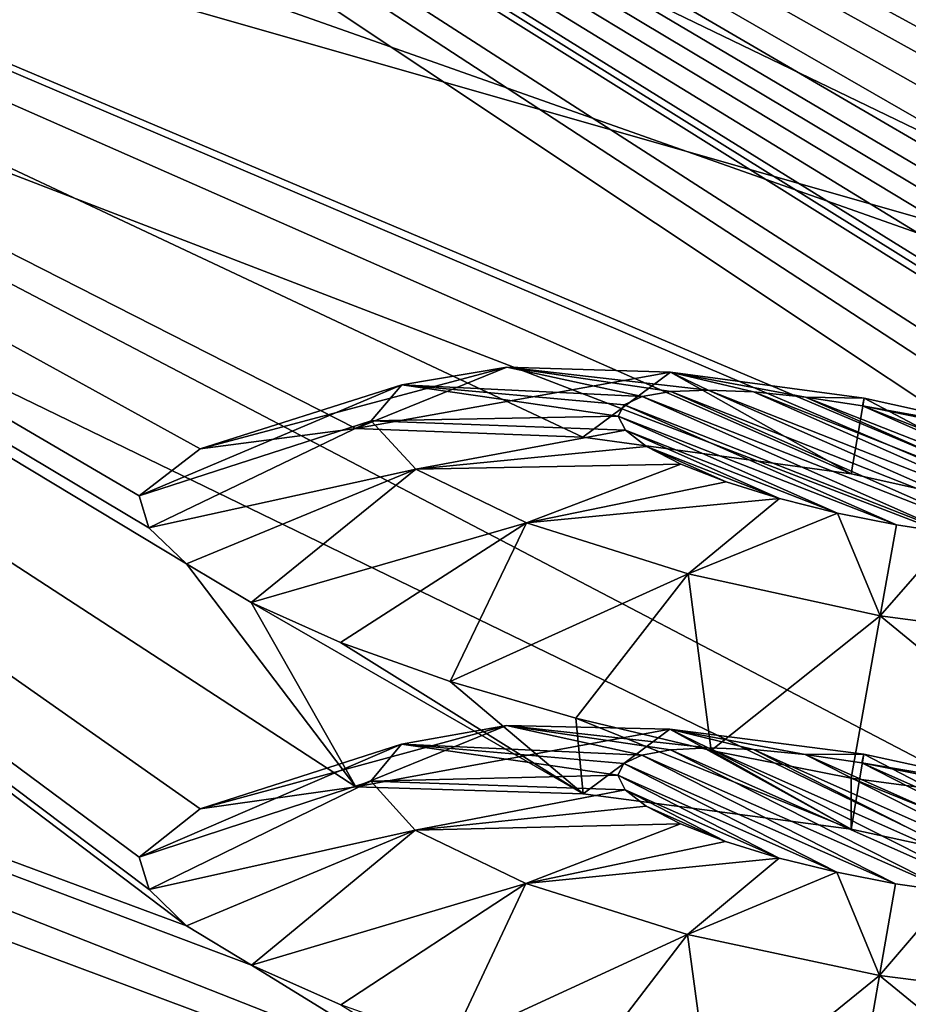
# Model space of a CAD drawing. Header units: millimetres. Extents: x -121 to 75, y -30 to 271.
# Tile 204 of 217: x 61.25 to 63.12, y 243.33 to 245.4. Entities that reach past the tile are written whole.
import ezdxf

# ---------------------------------------------------------------- set-up
doc = ezdxf.new("R2010")
doc.units = ezdxf.units.MM
doc.header["$LTSCALE"] = 65.185185
for name, color, linetype in [('397', 7, 'CONTINUOUS'), ('400', 7, 'CONTINUOUS'), ('499', 7, 'CONTINUOUS'), ('502', 7, 'CONTINUOUS'), ('503', 7, 'CONTINUOUS'), ('504', 7, 'CONTINUOUS'), ('505', 7, 'CONTINUOUS')]:
    doc.layers.add(name, color=color, linetype=linetype)

msp = doc.modelspace()

# ---------------------------------------------------------------- linework, layer by layer
at = {"layer": '397', "color": 251, "linetype": 'Continuous', "true_color": 0x4d4d4d}
for points in [[(56.6964, 248.8968, 58.5536), (73.4445, 242.7992, 72.9141), (56.7517, 250.3334, 51.0357), (56.6964, 248.8968, 58.5536)], [(73.4445, 242.7992, 72.9141), (73.4445, 244.2436, 65.3112), (56.7517, 250.3334, 51.0357), (73.4445, 242.7992, 72.9141)], [(73.4445, 244.2436, 65.3112), (73.4445, 245.6609, 57.3329), (56.7517, 250.3334, 51.0357), (73.4445, 244.2436, 65.3112)], [(56.6337, 247.249, -66.6292), (56.6964, 248.8968, -58.5536), (63.5702, 244.3162, -74.6126), (56.6337, 247.249, -66.6292)], [(56.6337, 247.249, 66.6292), (73.4445, 241.3103, 80.3527), (56.6964, 248.8968, 58.5536), (56.6337, 247.249, 66.6292)], [(63.25, 244.9353, -71.9375), (56.6964, 248.8968, -58.5536), (63.2819, 244.962, -71.7812), (63.25, 244.9353, -71.9375)], [(63.3138, 245.3759, -69.75), (56.6964, 248.8968, -58.5536), (63.2819, 245.414, -69.5936), (63.3138, 245.3759, -69.75)], [(63.3776, 245.3384, -69.8748), (56.6964, 248.8968, -58.5536), (63.3138, 245.3759, -69.75), (63.3776, 245.3384, -69.8748)], [(63.5702, 244.3162, -74.6126), (56.6964, 248.8968, -58.5536), (63.831, 244.2401, -74.7512), (63.5702, 244.3162, -74.6126)], [(56.6964, 248.8968, -58.5536), (63.4415, 245.3008, -70), (63.9521, 245.0001, -71), (56.6964, 248.8968, -58.5536)], [(63.4415, 245.3008, -70), (56.6964, 248.8968, -58.5536), (63.3776, 245.3384, -69.8748), (63.4415, 245.3008, -70)], [(63.831, 244.2401, -74.7512), (56.6964, 248.8968, -58.5536), (64.0614, 244.1587, -74.9401), (63.831, 244.2401, -74.7512)], [(63.5691, 245.0194, -71.25), (56.6964, 248.8968, -58.5536), (63.6968, 245.0216, -71.125), (63.5691, 245.0194, -71.25)], [(63.4415, 245.017, -71.375), (56.6964, 248.8968, -58.5536), (63.5691, 245.0194, -71.25), (63.4415, 245.017, -71.375)], [(63.6968, 245.0216, -71.125), (56.6964, 248.8968, -58.5536), (63.8245, 245.0109, -71.0625), (63.6968, 245.0216, -71.125)], [(63.3777, 245.0028, -71.5), (56.6964, 248.8968, -58.5536), (63.4415, 245.017, -71.375), (63.3777, 245.0028, -71.5)], [(63.8245, 245.0109, -71.0625), (56.6964, 248.8968, -58.5536), (63.9521, 245.0001, -71), (63.8245, 245.0109, -71.0625)], [(63.3138, 244.7541, -72.75), (56.6964, 248.8968, -58.5536), (63.2819, 244.7926, -72.5936), (63.3138, 244.7541, -72.75)], [(56.6964, 248.8968, -58.5536), (63.3138, 244.9886, -71.625), (63.2819, 244.962, -71.7812), (56.6964, 248.8968, -58.5536)], [(63.3138, 244.9886, -71.625), (56.6964, 248.8968, -58.5536), (63.3777, 245.0028, -71.5), (63.3138, 244.9886, -71.625)], [(56.6964, 248.8968, -58.5536), (63.3138, 244.7541, -72.75), (64.0614, 244.1587, -74.9401), (56.6964, 248.8968, -58.5536)], [(63.2819, 244.7926, -72.5936), (56.6964, 248.8968, -58.5536), (63.25, 244.831, -72.4375), (63.2819, 244.7926, -72.5936)], [(63.25, 244.831, -72.4375), (56.6964, 248.8968, -58.5536), (63.25, 244.8833, -72.1872), (63.25, 244.831, -72.4375)], [(63.25, 244.8833, -72.1872), (56.6964, 248.8968, -58.5536), (63.25, 244.9353, -71.9375), (63.25, 244.8833, -72.1872)], [(73.4445, 241.3103, 80.3527), (73.4445, 242.7992, 72.9141), (56.6964, 248.8968, 58.5536), (73.4445, 241.3103, 80.3527)], [(56.5627, 245.3608, -75.3966), (56.6337, 247.249, -66.6292), (61.6004, 243.4903, -80.0396), (56.5627, 245.3608, -75.3966)], [(56.5627, 245.3608, 75.3966), (71.4646, 239.4875, 90.6511), (56.6337, 247.249, 66.6292), (56.5627, 245.3608, 75.3966)], [(63, 244.4424, -74.5), (56.6337, 247.249, -66.6292), (63.5702, 244.3162, -74.6126), (63, 244.4424, -74.5)], [(61.6291, 243.7371, -78.8913), (56.6337, 247.249, -66.6292), (61.957, 243.7833, -78.422), (61.6291, 243.7371, -78.8913)], [(61.957, 243.7833, -78.422), (56.6337, 247.249, -66.6292), (61.6, 244.2534, -76.5385), (61.957, 243.7833, -78.422)], [(61.5211, 244.3293, -76.2505), (56.6337, 247.249, -66.6292), (61.5006, 244.3964, -75.956), (61.5211, 244.3293, -76.2505)], [(61.9567, 244.5382, -74.9223), (56.6337, 247.249, -66.6292), (62.4351, 244.5198, -74.6104), (61.9567, 244.5382, -74.9223)], [(61.5006, 244.3964, -75.956), (56.6337, 247.249, -66.6292), (61.629, 244.4954, -75.3914), (61.5006, 244.3964, -75.956)], [(61.629, 244.4954, -75.3914), (56.6337, 247.249, -66.6292), (61.9567, 244.5382, -74.9223), (61.629, 244.4954, -75.3914)], [(56.6337, 247.249, -66.6292), (63, 244.4424, -74.5), (62.4351, 244.5198, -74.6104), (56.6337, 247.249, -66.6292)], [(61.6, 244.2534, -76.5385), (56.6337, 247.249, -66.6292), (61.5211, 244.3293, -76.2505), (61.6, 244.2534, -76.5385)], [(61.5212, 243.567, -79.7513), (56.6337, 247.249, -66.6292), (61.5006, 243.6352, -79.4564), (61.5212, 243.567, -79.7513)], [(61.5006, 243.6352, -79.4564), (56.6337, 247.249, -66.6292), (61.6291, 243.7371, -78.8913), (61.5006, 243.6352, -79.4564)], [(61.6004, 243.4903, -80.0396), (56.6337, 247.249, -66.6292), (61.5212, 243.567, -79.7513), (61.6004, 243.4903, -80.0396)], [(72.9396, 240.304, 85.6367), (73.4445, 241.3103, 80.3527), (56.6337, 247.249, 66.6292), (72.9396, 240.304, 85.6367)], [(71.4646, 239.4875, 90.6511), (72.9396, 240.304, 85.6367), (56.6337, 247.249, 66.6292), (71.4646, 239.4875, 90.6511)], [(56.4821, 243.1949, 85.0119), (69.1003, 238.8702, 95.2305), (56.5627, 245.3608, 75.3966), (56.4821, 243.1949, 85.0119)], [(56.5627, 245.3608, -75.3966), (65.9468, 238.4568, -99.2359), (56.4821, 243.1949, -85.0119), (56.5627, 245.3608, -75.3966)], [(61.7369, 243.408, -80.3091), (56.5627, 245.3608, -75.3966), (61.6004, 243.4903, -80.0396), (61.7369, 243.408, -80.3091)], [(69.1003, 238.8702, 95.2305), (71.4646, 239.4875, 90.6511), (56.5627, 245.3608, 75.3966), (69.1003, 238.8702, 95.2305)], [(69.1003, 238.8702, -95.2305), (56.5627, 245.3608, -75.3966), (61.7369, 243.408, -80.3091), (69.1003, 238.8702, -95.2305)], [(69.1003, 238.8702, -95.2305), (65.9468, 238.4568, -99.2359), (56.5627, 245.3608, -75.3966), (69.1003, 238.8702, -95.2305)], [(61.7362, 244.1715, -76.808), (61.957, 243.7833, -78.422), (61.6, 244.2534, -76.5385), (61.7362, 244.1715, -76.808)], [(61.9242, 244.0875, -77.0453), (62.4354, 243.7684, -78.1103), (61.7362, 244.1715, -76.808), (61.9242, 244.0875, -77.0453)], [(62.4354, 243.7684, -78.1103), (61.957, 243.7833, -78.422), (61.7362, 244.1715, -76.808), (62.4354, 243.7684, -78.1103)], [(62.1556, 244.0053, -77.2397), (62.4354, 243.7684, -78.1103), (61.9242, 244.0875, -77.0453), (62.1556, 244.0053, -77.2397)], [(62.4199, 243.9283, -77.3833), (62.4354, 243.7684, -78.1103), (62.1556, 244.0053, -77.2397), (62.4199, 243.9283, -77.3833)], [(62.7054, 243.8596, -77.4708), (63, 243.6942, -78), (62.4199, 243.9283, -77.3833), (62.7054, 243.8596, -77.4708)], [(63, 243.6942, -78), (62.4354, 243.7684, -78.1103), (62.4199, 243.9283, -77.3833), (63, 243.6942, -78)], [(63, 243.8019, -77.5), (63, 243.6942, -78), (62.7054, 243.8596, -77.4708), (63, 243.8019, -77.5)], [(63.5698, 243.726, -77.3876), (63.5701, 243.5703, -78.1125), (63, 243.8019, -77.5), (63.5698, 243.726, -77.3876)], [(63.5701, 243.5703, -78.1125), (63, 243.6942, -78), (63, 243.8019, -77.5), (63.5701, 243.5703, -78.1125)], [(61.925, 243.3241, -80.5462), (69.1003, 238.8702, -95.2305), (61.7369, 243.408, -80.3091), (61.925, 243.3241, -80.5462)]]:
    msp.add_3dface(points, dxfattribs=at)
at = {"layer": '400', "color": 251, "linetype": 'Continuous', "true_color": 0x4d4d4d}
for points in [[(56.7518, 249.5218, 43.9284), (56.7924, 250.5964, 37.2018), (71.5808, 245.338, 49.1898), (56.7518, 249.5218, 43.9284)], [(56.7924, 250.5964, -37.2018), (56.7518, 249.5218, -43.9284), (71.5808, 245.338, -49.19), (56.7924, 250.5964, -37.2018)], [(71.5808, 245.338, 49.1898), (56.7924, 250.5964, 37.2018), (71.5791, 246.4419, 41.765), (71.5808, 245.338, 49.1898)], [(71.5791, 246.4419, -41.7652), (56.7924, 250.5964, -37.2018), (71.5808, 245.338, -49.19), (71.5791, 246.4419, -41.7652)], [(56.705, 248.2741, 51.0003), (56.7518, 249.5218, 43.9284), (71.5827, 244.0363, 57.068), (56.705, 248.2741, 51.0003)], [(56.7518, 249.5218, -43.9284), (56.705, 248.2741, -51.0003), (71.5827, 244.0363, -57.0682), (56.7518, 249.5218, -43.9284)], [(71.5827, 244.0363, 57.068), (56.7518, 249.5218, 43.9284), (71.5808, 245.338, 49.1898), (71.5827, 244.0363, 57.068)], [(71.5808, 245.338, -49.19), (56.7518, 249.5218, -43.9284), (71.5827, 244.0363, -57.0682), (71.5808, 245.338, -49.19)], [(56.6517, 246.8372, 58.5172), (56.705, 248.2741, 51.0003), (71.5864, 241.0894, 72.9025), (56.6517, 246.8372, 58.5172)], [(56.705, 248.2741, -51.0003), (56.6517, 246.8372, -58.5172), (71.5846, 242.5699, -65.2118), (56.705, 248.2741, -51.0003)], [(71.5846, 242.5699, 65.2117), (56.705, 248.2741, 51.0003), (71.5827, 244.0363, 57.068), (71.5846, 242.5699, 65.2117)], [(71.5864, 241.0894, 72.9025), (56.705, 248.2741, 51.0003), (71.5846, 242.5699, 65.2117), (71.5864, 241.0894, 72.9025)], [(71.5827, 244.0363, -57.0682), (56.705, 248.2741, -51.0003), (71.5846, 242.5699, -65.2118), (71.5827, 244.0363, -57.0682)], [(56.5909, 245.189, 66.5927), (56.6517, 246.8372, 58.5172), (71.5879, 239.5866, 80.3195), (56.5909, 245.189, 66.5927)], [(56.6517, 246.8372, -58.5172), (56.5909, 245.189, -66.5927), (71.5879, 239.5866, -80.3195), (56.6517, 246.8372, -58.5172)], [(71.5879, 239.5866, 80.3195), (56.6517, 246.8372, 58.5172), (71.5864, 241.0894, 72.9025), (71.5879, 239.5866, 80.3195)], [(71.5864, 241.0894, -72.9024), (56.6517, 246.8372, -58.5172), (71.5879, 239.5866, -80.3195), (71.5864, 241.0894, -72.9024)], [(71.5846, 242.5699, -65.2118), (56.6517, 246.8372, -58.5172), (71.5864, 241.0894, -72.9024), (71.5846, 242.5699, -65.2118)], [(56.5217, 243.3, 75.361), (56.5909, 245.189, 66.5927), (69.7425, 237.8629, 89.9339), (56.5217, 243.3, 75.361)], [(56.5909, 245.189, -66.5927), (56.5217, 243.3, -75.361), (71.1176, 238.6353, -85.2543), (56.5909, 245.189, -66.5927)], [(71.1175, 238.6352, 85.2545), (56.5909, 245.189, 66.5927), (71.5879, 239.5866, 80.3195), (71.1175, 238.6352, 85.2545)], [(69.7425, 237.8629, 89.9339), (56.5909, 245.189, 66.5927), (71.1175, 238.6352, 85.2545), (69.7425, 237.8629, 89.9339)], [(71.5879, 239.5866, -80.3195), (56.5909, 245.189, -66.5927), (71.1176, 238.6353, -85.2543), (71.5879, 239.5866, -80.3195)]]:
    msp.add_3dface(points, dxfattribs=at)
at = {"layer": '499', "color": 251, "linetype": 'Continuous', "true_color": 0x4d4d4d}
for points in [[(62.56, 244.6058, -75.8064), (62.6199, 244.6161, -75.7087), (63.3213, 244.3062, -76.5785), (62.56, 244.6058, -75.8064)], [(62.6199, 244.6161, -75.7087), (62.6989, 244.6193, -75.6282), (63.4167, 244.3021, -76.5188), (62.6199, 244.6161, -75.7087)], [(63.3213, 244.3062, -76.5785), (62.6199, 244.6161, -75.7087), (63.4167, 244.3021, -76.5188), (63.3213, 244.3062, -76.5785)], [(63.4167, 244.3021, -76.5188), (62.6989, 244.6193, -75.6282), (63.4965, 244.305, -76.4392), (63.4167, 244.3021, -76.5188)], [(62.6989, 244.6193, -75.6282), (62.7945, 244.6154, -75.5673), (63.4965, 244.305, -76.4392), (62.6989, 244.6193, -75.6282)], [(63.4965, 244.305, -76.4392), (62.7945, 244.6154, -75.5673), (63.5576, 244.3149, -76.3419), (63.4965, 244.305, -76.4392)], [(62.7945, 244.6154, -75.5673), (62.9039, 244.6042, -75.5287), (63.5576, 244.3149, -76.3419), (62.7945, 244.6154, -75.5673)], [(62.5222, 244.5884, -75.9186), (62.56, 244.6058, -75.8064), (63.2131, 244.3173, -76.6162), (62.5222, 244.5884, -75.9186)], [(63.2131, 244.3173, -76.6162), (62.56, 244.6058, -75.8064), (63.3213, 244.3062, -76.5785), (63.2131, 244.3173, -76.6162)], [(63.5576, 244.3149, -76.3419), (62.9039, 244.6042, -75.5287), (63.5967, 244.3318, -76.2297), (63.5576, 244.3149, -76.3419)], [(62.9039, 244.6042, -75.5287), (63.0237, 244.5858, -75.5151), (63.5967, 244.3318, -76.2297), (62.9039, 244.6042, -75.5287)], [(62.5096, 244.5643, -76.0414), (62.5222, 244.5884, -75.9186), (63.0952, 244.3352, -76.6294), (62.5096, 244.5643, -76.0414)], [(63.0952, 244.3352, -76.6294), (62.5222, 244.5884, -75.9186), (63.2131, 244.3173, -76.6162), (63.0952, 244.3352, -76.6294)], [(63.5967, 244.3318, -76.2297), (63.0237, 244.5858, -75.5151), (63.6104, 244.3556, -76.1065), (63.5967, 244.3318, -76.2297)], [(63.6104, 244.3556, -76.1065), (63.0237, 244.5858, -75.5151), (63.1473, 244.5609, -75.5291), (63.6104, 244.3556, -76.1065)], [(62.5249, 244.5344, -76.1685), (62.5096, 244.5643, -76.0414), (62.9714, 244.3601, -76.6154), (62.5249, 244.5344, -76.1685)], [(62.9714, 244.3601, -76.6154), (62.5096, 244.5643, -76.0414), (63.0952, 244.3352, -76.6294), (62.9714, 244.3601, -76.6154)], [(62.5692, 244.5, -76.2929), (62.5249, 244.5344, -76.1685), (62.8492, 244.3907, -76.5726), (62.5692, 244.5, -76.2929)], [(62.8492, 244.3907, -76.5726), (62.5249, 244.5344, -76.1685), (62.9714, 244.3601, -76.6154), (62.8492, 244.3907, -76.5726)], [(62.7366, 244.4257, -76.5019), (62.5692, 244.5, -76.2929), (62.8492, 244.3907, -76.5726), (62.7366, 244.4257, -76.5019)], [(62.641, 244.4629, -76.4066), (62.5692, 244.5, -76.2929), (62.7366, 244.4257, -76.5019), (62.641, 244.4629, -76.4066)], [(62.6194, 243.8613, -79.2092), (62.6985, 243.8652, -79.1285), (63.3186, 243.5514, -80.0808), (62.6194, 243.8613, -79.2092)], [(63.3186, 243.5514, -80.0808), (62.6985, 243.8652, -79.1285), (63.4139, 243.548, -80.0211), (63.3186, 243.5514, -80.0808)], [(62.6985, 243.8652, -79.1285), (62.794, 243.862, -79.0677), (63.4139, 243.548, -80.0211), (62.6985, 243.8652, -79.1285)], [(62.5214, 243.8323, -79.4198), (62.5594, 243.8503, -79.3071), (63.0933, 243.5791, -80.1314), (62.5214, 243.8323, -79.4198)], [(62.5594, 243.8503, -79.3071), (62.6194, 243.8613, -79.2092), (63.2106, 243.5618, -80.1183), (62.5594, 243.8503, -79.3071)], [(63.0933, 243.5791, -80.1314), (62.5594, 243.8503, -79.3071), (63.2106, 243.5618, -80.1183), (63.0933, 243.5791, -80.1314)], [(63.2106, 243.5618, -80.1183), (62.6194, 243.8613, -79.2092), (63.3186, 243.5514, -80.0808), (63.2106, 243.5618, -80.1183)], [(63.4139, 243.548, -80.0211), (62.794, 243.862, -79.0677), (63.4938, 243.5515, -79.9414), (63.4139, 243.548, -80.0211)], [(62.794, 243.862, -79.0677), (62.9031, 243.8515, -79.0291), (63.4938, 243.5515, -79.9414), (62.794, 243.862, -79.0677)], [(63.4938, 243.5515, -79.9414), (62.9031, 243.8515, -79.0291), (63.555, 243.5621, -79.8439), (63.4938, 243.5515, -79.9414)], [(62.9031, 243.8515, -79.0291), (63.0224, 243.8338, -79.0156), (63.555, 243.5621, -79.8439), (62.9031, 243.8515, -79.0291)], [(62.5087, 243.8076, -79.5431), (62.5214, 243.8323, -79.4198), (62.9699, 243.6033, -80.1175), (62.5087, 243.8076, -79.5431)], [(62.9699, 243.6033, -80.1175), (62.5214, 243.8323, -79.4198), (63.0933, 243.5791, -80.1314), (62.9699, 243.6033, -80.1175)], [(63.5943, 243.5798, -79.7312), (63.0224, 243.8338, -79.0156), (63.1455, 243.8095, -79.0295), (63.5943, 243.5798, -79.7312)], [(63.555, 243.5621, -79.8439), (63.0224, 243.8338, -79.0156), (63.5943, 243.5798, -79.7312), (63.555, 243.5621, -79.8439)], [(62.8482, 243.6334, -80.0749), (62.5087, 243.8076, -79.5431), (62.9699, 243.6033, -80.1175), (62.8482, 243.6334, -80.0749)], [(62.5241, 243.7771, -79.6706), (62.5087, 243.8076, -79.5431), (62.8482, 243.6334, -80.0749), (62.5241, 243.7771, -79.6706)], [(62.7357, 243.6681, -80.0042), (62.5241, 243.7771, -79.6706), (62.8482, 243.6334, -80.0749), (62.7357, 243.6681, -80.0042)], [(62.5684, 243.7423, -79.7952), (62.5241, 243.7771, -79.6706), (62.7357, 243.6681, -80.0042), (62.5684, 243.7423, -79.7952)], [(62.6403, 243.7052, -79.9091), (62.5684, 243.7423, -79.7952), (62.7357, 243.6681, -80.0042), (62.6403, 243.7052, -79.9091)]]:
    msp.add_3dface(points, dxfattribs=at)
at = {"layer": '502', "color": 251, "linetype": 'Continuous', "true_color": 0x4d4d4d}
for points in [[(63, 243.6942, -78), (63.5701, 243.5703, -78.1125), (63.0265, 243.8521, -78.4948), (63, 243.6942, -78)], [(63.0224, 243.8338, -79.0156), (63.0265, 243.8521, -78.4948), (63.4305, 243.7646, -78.5751), (63.0224, 243.8338, -79.0156)], [(63.0265, 243.8521, -78.4948), (63.5701, 243.5703, -78.1125), (63.4305, 243.7646, -78.5751), (63.0265, 243.8521, -78.4948)], [(63.1455, 243.8095, -79.0295), (63.0224, 243.8338, -79.0156), (63.4305, 243.7646, -78.5751), (63.1455, 243.8095, -79.0295)], [(63.0933, 243.5791, -80.1314), (63.2106, 243.5618, -80.1183), (63.0595, 243.3857, -80.6142), (63.0933, 243.5791, -80.1314)], [(63.2106, 243.5618, -80.1183), (63.4678, 243.3338, -80.5314), (63.0595, 243.3857, -80.6142), (63.2106, 243.5618, -80.1183)], [(63.5693, 242.9694, -80.8878), (63, 243.0421, -81), (63.0595, 243.3857, -80.6142), (63.5693, 242.9694, -80.8878)], [(63.4678, 243.3338, -80.5314), (63.5693, 242.9694, -80.8878), (63.0595, 243.3857, -80.6142), (63.4678, 243.3338, -80.5314)]]:
    msp.add_3dface(points, dxfattribs=at)
at = {"layer": '503', "color": 251, "linetype": 'Continuous', "true_color": 0x4d4d4d}
for points in [[(61.6291, 243.7371, -78.8913), (61.957, 243.7833, -78.422), (62.274, 243.9123, -78.8159), (61.6291, 243.7371, -78.8913)], [(62.0532, 243.873, -79.1704), (61.6291, 243.7371, -78.8913), (62.274, 243.9123, -78.8159), (62.0532, 243.873, -79.1704)], [(62.274, 243.9123, -78.8159), (61.957, 243.7833, -78.422), (62.6183, 243.9048, -78.5774), (62.274, 243.9123, -78.8159)], [(62.5594, 243.8503, -79.3071), (62.0532, 243.873, -79.1704), (62.274, 243.9123, -78.8159), (62.5594, 243.8503, -79.3071)], [(62.6194, 243.8613, -79.2092), (62.5594, 243.8503, -79.3071), (62.274, 243.9123, -78.8159), (62.6194, 243.8613, -79.2092)], [(62.6985, 243.8652, -79.1285), (62.6194, 243.8613, -79.2092), (62.274, 243.9123, -78.8159), (62.6985, 243.8652, -79.1285)], [(62.6985, 243.8652, -79.1285), (62.274, 243.9123, -78.8159), (62.6183, 243.9048, -78.5774), (62.6985, 243.8652, -79.1285)], [(61.957, 243.7833, -78.422), (62.4354, 243.7684, -78.1103), (62.6183, 243.9048, -78.5774), (61.957, 243.7833, -78.422)], [(62.4354, 243.7684, -78.1103), (63, 243.6942, -78), (62.6183, 243.9048, -78.5774), (62.4354, 243.7684, -78.1103)], [(63, 243.6942, -78), (63.0265, 243.8521, -78.4948), (62.6183, 243.9048, -78.5774), (63, 243.6942, -78)], [(62.9031, 243.8515, -79.0291), (62.794, 243.862, -79.0677), (62.6183, 243.9048, -78.5774), (62.9031, 243.8515, -79.0291)], [(63.0265, 243.8521, -78.4948), (62.9031, 243.8515, -79.0291), (62.6183, 243.9048, -78.5774), (63.0265, 243.8521, -78.4948)], [(62.794, 243.862, -79.0677), (62.6985, 243.8652, -79.1285), (62.6183, 243.9048, -78.5774), (62.794, 243.862, -79.0677)], [(61.9883, 243.795, -79.5787), (61.5006, 243.6352, -79.4564), (62.0532, 243.873, -79.1704), (61.9883, 243.795, -79.5787)], [(61.5006, 243.6352, -79.4564), (61.6291, 243.7371, -78.8913), (62.0532, 243.873, -79.1704), (61.5006, 243.6352, -79.4564)], [(62.5087, 243.8076, -79.5431), (61.9883, 243.795, -79.5787), (62.0532, 243.873, -79.1704), (62.5087, 243.8076, -79.5431)], [(62.5214, 243.8323, -79.4198), (62.5087, 243.8076, -79.5431), (62.0532, 243.873, -79.1704), (62.5214, 243.8323, -79.4198)], [(62.5594, 243.8503, -79.3071), (62.5214, 243.8323, -79.4198), (62.0532, 243.873, -79.1704), (62.5594, 243.8503, -79.3071)], [(63.0224, 243.8338, -79.0156), (62.9031, 243.8515, -79.0291), (63.0265, 243.8521, -78.4948), (63.0224, 243.8338, -79.0156)], [(62.5087, 243.8076, -79.5431), (62.5241, 243.7771, -79.6706), (61.9883, 243.795, -79.5787), (62.5087, 243.8076, -79.5431)], [(61.5212, 243.567, -79.7513), (61.5006, 243.6352, -79.4564), (61.9883, 243.795, -79.5787), (61.5212, 243.567, -79.7513)], [(62.0817, 243.6921, -79.9767), (61.5212, 243.567, -79.7513), (61.9883, 243.795, -79.5787), (62.0817, 243.6921, -79.9767)], [(62.5241, 243.7771, -79.6706), (62.0817, 243.6921, -79.9767), (61.9883, 243.795, -79.5787), (62.5241, 243.7771, -79.6706)], [(62.5241, 243.7771, -79.6706), (62.5684, 243.7423, -79.7952), (62.0817, 243.6921, -79.9767), (62.5241, 243.7771, -79.6706)], [(62.5684, 243.7423, -79.7952), (62.6403, 243.7052, -79.9091), (62.0817, 243.6921, -79.9767), (62.5684, 243.7423, -79.7952)], [(62.6403, 243.7052, -79.9091), (62.3147, 243.5795, -80.3098), (62.0817, 243.6921, -79.9767), (62.6403, 243.7052, -79.9091)], [(62.6403, 243.7052, -79.9091), (62.7357, 243.6681, -80.0042), (62.3147, 243.5795, -80.3098), (62.6403, 243.7052, -79.9091)], [(61.6004, 243.4903, -80.0396), (61.5212, 243.567, -79.7513), (62.0817, 243.6921, -79.9767), (61.6004, 243.4903, -80.0396)], [(61.7369, 243.408, -80.3091), (61.6004, 243.4903, -80.0396), (62.0817, 243.6921, -79.9767), (61.7369, 243.408, -80.3091)], [(62.3147, 243.5795, -80.3098), (61.7369, 243.408, -80.3091), (62.0817, 243.6921, -79.9767), (62.3147, 243.5795, -80.3098)], [(62.7357, 243.6681, -80.0042), (62.8482, 243.6334, -80.0749), (62.3147, 243.5795, -80.3098), (62.7357, 243.6681, -80.0042)], [(62.8482, 243.6334, -80.0749), (62.6554, 243.4724, -80.5339), (62.3147, 243.5795, -80.3098), (62.8482, 243.6334, -80.0749)], [(62.8482, 243.6334, -80.0749), (62.9699, 243.6033, -80.1175), (62.6554, 243.4724, -80.5339), (62.8482, 243.6334, -80.0749)], [(62.9699, 243.6033, -80.1175), (63.0595, 243.3857, -80.6142), (62.6554, 243.4724, -80.5339), (62.9699, 243.6033, -80.1175)], [(62.9699, 243.6033, -80.1175), (63.0933, 243.5791, -80.1314), (63.0595, 243.3857, -80.6142), (62.9699, 243.6033, -80.1175)], [(61.925, 243.3241, -80.5462), (61.7369, 243.408, -80.3091), (62.3147, 243.5795, -80.3098), (61.925, 243.3241, -80.5462)], [(62.1564, 243.2422, -80.7403), (61.925, 243.3241, -80.5462), (62.3147, 243.5795, -80.3098), (62.1564, 243.2422, -80.7403)], [(62.6554, 243.4724, -80.5339), (62.1564, 243.2422, -80.7403), (62.3147, 243.5795, -80.3098), (62.6554, 243.4724, -80.5339)], [(62.4206, 243.1661, -80.8836), (62.1564, 243.2422, -80.7403), (62.6554, 243.4724, -80.5339), (62.4206, 243.1661, -80.8836)], [(62.7058, 243.0985, -80.9709), (62.4206, 243.1661, -80.8836), (62.6554, 243.4724, -80.5339), (62.7058, 243.0985, -80.9709)], [(63.0595, 243.3857, -80.6142), (62.7058, 243.0985, -80.9709), (62.6554, 243.4724, -80.5339), (63.0595, 243.3857, -80.6142)], [(63, 243.0421, -81), (62.7058, 243.0985, -80.9709), (63.0595, 243.3857, -80.6142), (63, 243.0421, -81)]]:
    msp.add_3dface(points, dxfattribs=at)
at = {"layer": '504', "color": 251, "linetype": 'Continuous', "true_color": 0x4d4d4d}
for points in [[(63, 244.4424, -74.5), (63.5702, 244.3162, -74.6126), (63.0276, 244.6021, -74.9942), (63, 244.4424, -74.5)], [(63.0237, 244.5858, -75.5151), (63.0276, 244.6021, -74.9942), (63.4313, 244.5131, -75.0743), (63.0237, 244.5858, -75.5151)], [(63.0276, 244.6021, -74.9942), (63.5702, 244.3162, -74.6126), (63.4313, 244.5131, -75.0743), (63.0276, 244.6021, -74.9942)], [(63.1473, 244.5609, -75.5291), (63.0237, 244.5858, -75.5151), (63.4313, 244.5131, -75.0743), (63.1473, 244.5609, -75.5291)], [(63.0952, 244.3352, -76.6294), (63.2131, 244.3173, -76.6162), (63.0609, 244.1438, -77.1129), (63.0952, 244.3352, -76.6294)], [(63.2131, 244.3173, -76.6162), (63.469, 244.0896, -77.0302), (63.0609, 244.1438, -77.1129), (63.2131, 244.3173, -76.6162)], [(63.5698, 243.726, -77.3876), (63, 243.8019, -77.5), (63.0609, 244.1438, -77.1129), (63.5698, 243.726, -77.3876)], [(63.469, 244.0896, -77.0302), (63.5698, 243.726, -77.3876), (63.0609, 244.1438, -77.1129), (63.469, 244.0896, -77.0302)]]:
    msp.add_3dface(points, dxfattribs=at)
at = {"layer": '505', "color": 251, "linetype": 'Continuous', "true_color": 0x4d4d4d}
for points in [[(61.629, 244.4954, -75.3914), (61.9567, 244.5382, -74.9223), (62.275, 244.6672, -75.3149), (61.629, 244.4954, -75.3914)], [(62.054, 244.6304, -75.6694), (61.629, 244.4954, -75.3914), (62.275, 244.6672, -75.3149), (62.054, 244.6304, -75.6694)], [(62.275, 244.6672, -75.3149), (61.9567, 244.5382, -74.9223), (62.6195, 244.6571, -75.0766), (62.275, 244.6672, -75.3149)], [(61.9567, 244.5382, -74.9223), (62.4351, 244.5198, -74.6104), (62.6195, 244.6571, -75.0766), (61.9567, 244.5382, -74.9223)], [(62.56, 244.6058, -75.8064), (62.054, 244.6304, -75.6694), (62.275, 244.6672, -75.3149), (62.56, 244.6058, -75.8064)], [(62.6989, 244.6193, -75.6282), (62.275, 244.6672, -75.3149), (62.6195, 244.6571, -75.0766), (62.6989, 244.6193, -75.6282)], [(62.6199, 244.6161, -75.7087), (62.56, 244.6058, -75.8064), (62.275, 244.6672, -75.3149), (62.6199, 244.6161, -75.7087)], [(62.6989, 244.6193, -75.6282), (62.6199, 244.6161, -75.7087), (62.275, 244.6672, -75.3149), (62.6989, 244.6193, -75.6282)], [(62.4351, 244.5198, -74.6104), (63, 244.4424, -74.5), (62.6195, 244.6571, -75.0766), (62.4351, 244.5198, -74.6104)], [(63, 244.4424, -74.5), (63.0276, 244.6021, -74.9942), (62.6195, 244.6571, -75.0766), (63, 244.4424, -74.5)], [(62.9039, 244.6042, -75.5287), (62.7945, 244.6154, -75.5673), (62.6195, 244.6571, -75.0766), (62.9039, 244.6042, -75.5287)], [(62.7945, 244.6154, -75.5673), (62.6989, 244.6193, -75.6282), (62.6195, 244.6571, -75.0766), (62.7945, 244.6154, -75.5673)], [(63.0276, 244.6021, -74.9942), (62.9039, 244.6042, -75.5287), (62.6195, 244.6571, -75.0766), (63.0276, 244.6021, -74.9942)], [(61.5006, 244.3964, -75.956), (61.629, 244.4954, -75.3914), (62.054, 244.6304, -75.6694), (61.5006, 244.3964, -75.956)], [(61.9892, 244.5542, -76.078), (61.5006, 244.3964, -75.956), (62.054, 244.6304, -75.6694), (61.9892, 244.5542, -76.078)], [(62.5096, 244.5643, -76.0414), (61.9892, 244.5542, -76.078), (62.054, 244.6304, -75.6694), (62.5096, 244.5643, -76.0414)], [(62.5222, 244.5884, -75.9186), (62.5096, 244.5643, -76.0414), (62.054, 244.6304, -75.6694), (62.5222, 244.5884, -75.9186)], [(62.56, 244.6058, -75.8064), (62.5222, 244.5884, -75.9186), (62.054, 244.6304, -75.6694), (62.56, 244.6058, -75.8064)], [(63.0237, 244.5858, -75.5151), (62.9039, 244.6042, -75.5287), (63.0276, 244.6021, -74.9942), (63.0237, 244.5858, -75.5151)], [(61.5211, 244.3293, -76.2505), (61.5006, 244.3964, -75.956), (61.9892, 244.5542, -76.078), (61.5211, 244.3293, -76.2505)], [(62.0829, 244.4522, -76.4761), (61.5211, 244.3293, -76.2505), (61.9892, 244.5542, -76.078), (62.0829, 244.4522, -76.4761)], [(62.5096, 244.5643, -76.0414), (62.5249, 244.5344, -76.1685), (61.9892, 244.5542, -76.078), (62.5096, 244.5643, -76.0414)], [(62.5249, 244.5344, -76.1685), (62.0829, 244.4522, -76.4761), (61.9892, 244.5542, -76.078), (62.5249, 244.5344, -76.1685)], [(62.5249, 244.5344, -76.1685), (62.5692, 244.5, -76.2929), (62.0829, 244.4522, -76.4761), (62.5249, 244.5344, -76.1685)], [(62.5692, 244.5, -76.2929), (62.641, 244.4629, -76.4066), (62.0829, 244.4522, -76.4761), (62.5692, 244.5, -76.2929)], [(61.6, 244.2534, -76.5385), (61.5211, 244.3293, -76.2505), (62.0829, 244.4522, -76.4761), (61.6, 244.2534, -76.5385)], [(61.7362, 244.1715, -76.808), (61.6, 244.2534, -76.5385), (62.0829, 244.4522, -76.4761), (61.7362, 244.1715, -76.808)], [(62.3162, 244.3398, -76.8091), (61.7362, 244.1715, -76.808), (62.0829, 244.4522, -76.4761), (62.3162, 244.3398, -76.8091)], [(62.641, 244.4629, -76.4066), (62.3162, 244.3398, -76.8091), (62.0829, 244.4522, -76.4761), (62.641, 244.4629, -76.4066)], [(62.641, 244.4629, -76.4066), (62.7366, 244.4257, -76.5019), (62.3162, 244.3398, -76.8091), (62.641, 244.4629, -76.4066)], [(62.7366, 244.4257, -76.5019), (62.8492, 244.3907, -76.5726), (62.3162, 244.3398, -76.8091), (62.7366, 244.4257, -76.5019)], [(62.8492, 244.3907, -76.5726), (62.657, 244.232, -77.0328), (62.3162, 244.3398, -76.8091), (62.8492, 244.3907, -76.5726)], [(62.8492, 244.3907, -76.5726), (62.9714, 244.3601, -76.6154), (62.657, 244.232, -77.0328), (62.8492, 244.3907, -76.5726)], [(62.9714, 244.3601, -76.6154), (63.0609, 244.1438, -77.1129), (62.657, 244.232, -77.0328), (62.9714, 244.3601, -76.6154)], [(62.9714, 244.3601, -76.6154), (63.0952, 244.3352, -76.6294), (63.0609, 244.1438, -77.1129), (62.9714, 244.3601, -76.6154)], [(61.9242, 244.0875, -77.0453), (61.7362, 244.1715, -76.808), (62.3162, 244.3398, -76.8091), (61.9242, 244.0875, -77.0453)], [(62.1556, 244.0053, -77.2397), (61.9242, 244.0875, -77.0453), (62.3162, 244.3398, -76.8091), (62.1556, 244.0053, -77.2397)], [(62.657, 244.232, -77.0328), (62.1556, 244.0053, -77.2397), (62.3162, 244.3398, -76.8091), (62.657, 244.232, -77.0328)], [(62.4199, 243.9283, -77.3833), (62.1556, 244.0053, -77.2397), (62.657, 244.232, -77.0328), (62.4199, 243.9283, -77.3833)], [(62.7054, 243.8596, -77.4708), (62.4199, 243.9283, -77.3833), (62.657, 244.232, -77.0328), (62.7054, 243.8596, -77.4708)], [(63.0609, 244.1438, -77.1129), (62.7054, 243.8596, -77.4708), (62.657, 244.232, -77.0328), (63.0609, 244.1438, -77.1129)], [(63, 243.8019, -77.5), (62.7054, 243.8596, -77.4708), (63.0609, 244.1438, -77.1129), (63, 243.8019, -77.5)]]:
    msp.add_3dface(points, dxfattribs=at)

doc.saveas('drawing.dxf')
